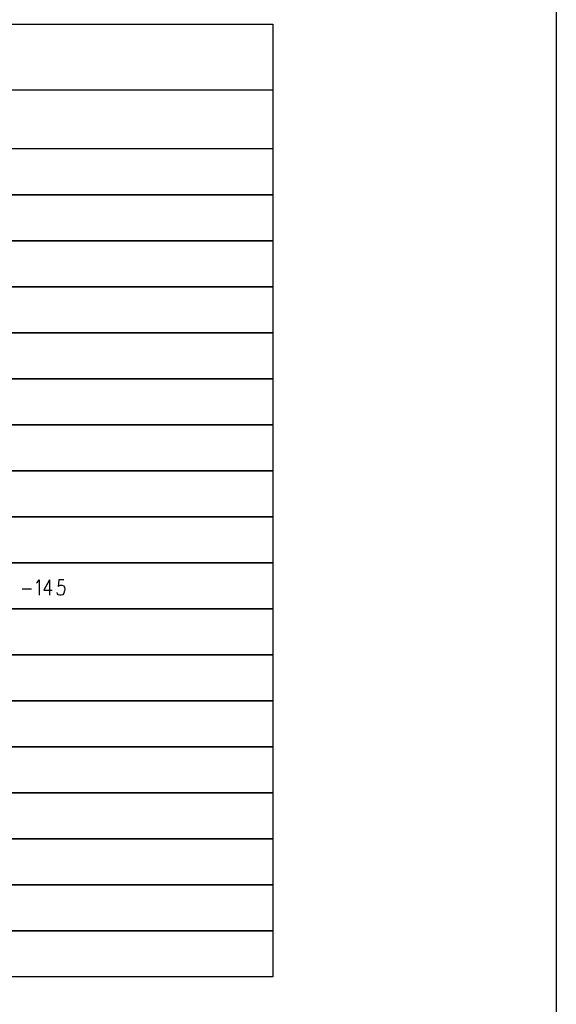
# Model space of a CAD drawing. Extents: x 11.9 to 28.1, y 10.8 to 21.2.
# Tile 16 of 17: x 26 to 28.1, y 15.6 to 19.3. Entities that reach past the tile are written whole.
import ezdxf

# ---------------------------------------------------------------- set-up
doc = ezdxf.new("R2010")
doc.units = 0
doc.header["$MEASUREMENT"] = 0
doc.layers.add('LAYNR1', color=2, linetype='Continuous')

msp = doc.modelspace()

# ---------------------------------------------------------------- linework, layer by layer
at = {"layer": 'LAYNR1', "color": 7}
for points in [[(28.093, 21.199), (28.093, 10.799)], [(26.114, 17.158), (26.118, 17.161), (26.124, 17.17), (26.124, 17.111)], [(26.163, 17.17), (26.142, 17.13), (26.173, 17.13)], [(26.163, 17.17), (26.163, 17.111)], [(26.218, 17.17), (26.198, 17.17), (26.196, 17.144)], [(26.059, 17.136), (26.095, 17.136)], [(26.202, 17.111), (26.196, 17.113), (26.194, 17.116), (26.192, 17.122)], [(26.196, 17.144), (26.198, 17.147), (26.204, 17.15), (26.21, 17.15), (26.216, 17.147), (26.22, 17.142), (26.222, 17.133)], [(26.222, 17.133), (26.22, 17.128), (26.218, 17.119), (26.214, 17.113), (26.208, 17.111)], [(26.208, 17.111), (26.202, 17.111)], [(24.014, 16.709), (24.014, 16.884), (27.013, 16.884)], [(27.013, 16.884), (27.013, 16.709)], [(27.013, 16.709), (24.014, 16.709)], [(24.014, 16.534), (24.014, 16.709), (27.013, 16.709)], [(27.013, 16.709), (27.013, 16.534)], [(27.013, 16.534), (24.014, 16.534)]]:
    msp.add_lwpolyline(points, dxfattribs=at)
for points in [[(24.014, 19.284), (27.013, 19.284), (27.013, 18.634), (24.014, 18.634), (24.014, 19.284)], [(24.014, 19.034), (27.013, 19.034), (27.013, 18.809), (24.014, 18.809), (24.014, 19.034)], [(24.014, 18.459), (24.014, 18.634), (27.013, 18.634), (27.013, 18.459), (24.014, 18.459)], [(24.014, 18.284), (24.014, 18.459), (27.013, 18.459), (27.013, 18.284), (24.014, 18.284)], [(24.014, 18.109), (24.014, 18.284), (27.013, 18.284), (27.013, 18.109), (24.014, 18.109)], [(24.014, 17.934), (24.014, 18.109), (27.013, 18.109), (27.013, 17.934), (24.014, 17.934)], [(24.014, 17.759), (24.014, 17.934), (27.013, 17.934), (27.013, 17.759), (24.014, 17.759)], [(24.014, 17.584), (24.014, 17.759), (27.013, 17.759), (27.013, 17.584), (24.014, 17.584)], [(24.014, 17.409), (24.014, 17.584), (27.013, 17.584), (27.013, 17.409), (24.014, 17.409)], [(24.014, 17.234), (24.014, 17.409), (27.013, 17.409), (27.013, 17.234), (24.014, 17.234)], [(24.014, 17.059), (24.014, 17.234), (27.013, 17.234), (27.013, 17.059), (24.014, 17.059)], [(24.014, 16.884), (24.014, 17.059), (27.013, 17.059), (27.013, 16.884), (24.014, 16.884)], [(24.014, 16.359), (24.014, 16.534), (27.013, 16.534), (27.013, 16.359), (24.014, 16.359)], [(24.014, 16.184), (24.014, 16.359), (27.013, 16.359), (27.013, 16.184), (24.014, 16.184)], [(24.014, 16.009), (24.014, 16.184), (27.013, 16.184), (27.013, 16.009), (24.014, 16.009)], [(24.014, 15.834), (24.014, 16.009), (27.013, 16.009), (27.013, 15.834), (24.014, 15.834)], [(24.014, 15.659), (24.014, 15.834), (27.013, 15.834), (27.013, 15.659), (24.014, 15.659)]]:
    msp.add_lwpolyline(points, close=True, dxfattribs=at)

doc.saveas('drawing.dxf')
